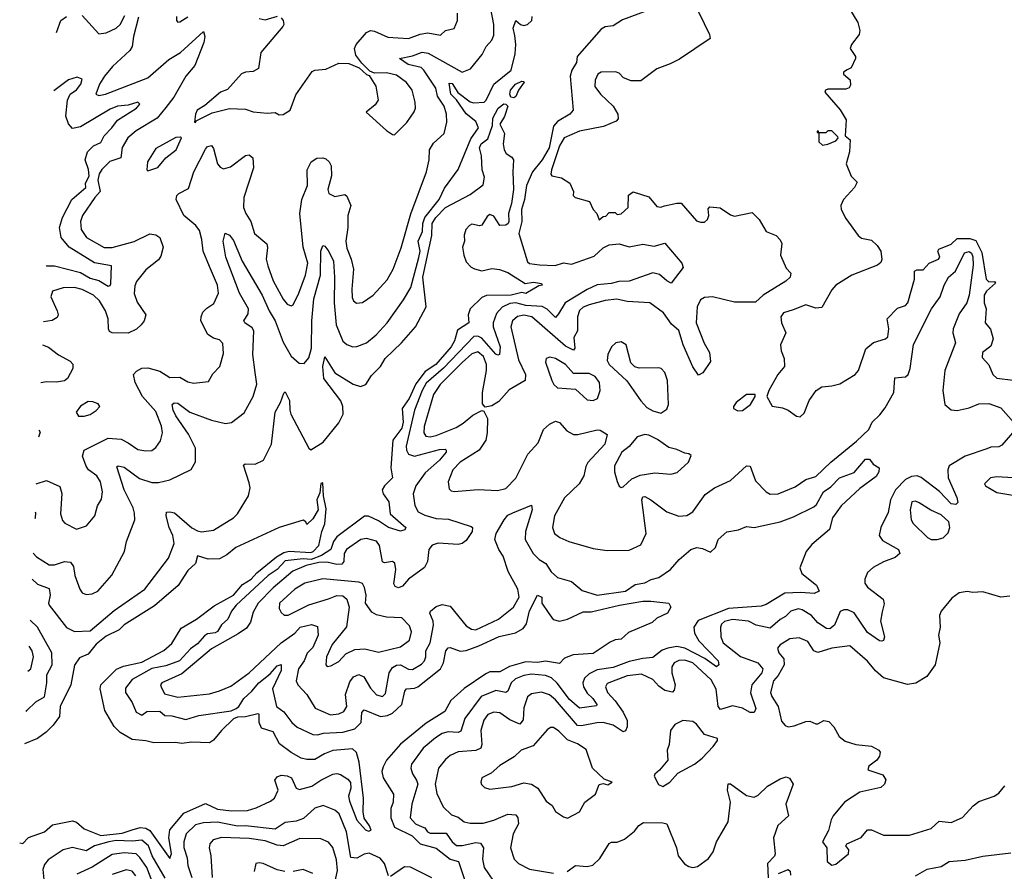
# Model space of a CAD drawing. Extents: x 1690054 to 1842981, y 782881 to 914114.
# Tile 14 of 256: x 1690970 to 1695922, y 813636 to 817920. Entities that reach past the tile are written whole.
import ezdxf

# ---------------------------------------------------------------- set-up
doc = ezdxf.new("R2010")
doc.units = 0

msp = doc.modelspace()

# ---------------------------------------------------------------- linework, layer by layer
at = {"layer": '0CON10XD'}
for points in [[(1694357.5, 818015), (1694440, 817845), (1694443.3, 817825), (1694288.3, 817721.7), (1694242.5, 817697.5), (1694175, 817672.9), (1694095, 817612.5), (1694045, 817612), (1694006.9, 817626.9), (1693985, 817651.2), (1693967.5, 817657.5), (1693894.3, 817655.7), (1693878.5, 817645), (1693864.1, 817615), (1693863.1, 817583.1), (1693891.2, 817545), (1693955.6, 817485.6), (1693977.8, 817445), (1693979.6, 817420.4), (1693970.1, 817409.9), (1693907.3, 817382.7), (1693785, 817359), (1693709.1, 817325), (1693685, 817285.5), (1693644.1, 817165), (1693642.3, 817142.3), (1693646.2, 817135), (1693695, 817123.9), (1693737.6, 817097.6), (1693755.7, 817055), (1693754.2, 817035), (1693763.8, 817025), (1693836.1, 817006.1), (1693853.8, 816965), (1693873.3, 816945), (1693885, 816913.3), (1693905, 816930), (1693918.3, 816931.7), (1693935, 816950), (1693965, 816950), (1693975, 816940), (1693995, 816942.5), (1694030, 816975), (1694033, 817037), (1694055, 817053.3), (1694135, 817028), (1694175, 816980.9), (1694195, 816976.9), (1694212.7, 816982.7)], [(1695115, 818022.9), (1695185.5, 817905), (1695195.6, 817865), (1695191.9, 817845), (1695154, 817795), (1695146.7, 817775), (1695173.8, 817735), (1695174, 817725), (1695151.7, 817678.3), (1695132.2, 817667.8)], [(1691053.4, 815585.9), (1691105, 815602), (1691171.2, 815571.2), (1691182.6, 815537.4), (1691174.5, 815435), (1691185, 815401.2), (1691197.3, 815387.3), (1691255, 815357.5), (1691306.6, 815373.4), (1691348, 815425), (1691361.2, 815475), (1691381.7, 815508.3), (1691387.1, 815545), (1691376.2, 815595), (1691357.8, 815625), (1691315.6, 815655.6), (1691303.7, 815673.7), (1691286.7, 815725), (1691295, 815754.5), (1691415, 815814.7), (1691480, 815810), (1691515, 815791.8), (1691565, 815758.2), (1691605, 815750.5), (1691635, 815753.5), (1691655, 815767.5), (1691678.1, 815801.9), (1691688.9, 815841.1), (1691683.8, 815875), (1691655, 815949.5), (1691587.6, 816025), (1691550.3, 816095), (1691543.2, 816135), (1691557.4, 816152.6), (1691585, 816167.5), (1691615, 816168.4), (1691675, 816152), (1691725, 816120.7), (1691775, 816122.6), (1691815, 816097.8), (1691845, 816092.2), (1691919.6, 816100.4), (1691940.9, 816139.1), (1691976.7, 816175), (1691995, 816240), (1691991.7, 816291.7), (1691975, 816310), (1691945, 816318.2), (1691916.5, 816336.5), (1691881.8, 816405), (1691882.1, 816425), (1691891.7, 816448.3), (1691910.6, 816469.4), (1691947, 816493), (1691969.6, 816545), (1691964.6, 816585), (1691925, 816679.2), (1691892.9, 816755), (1691886.7, 816815), (1691875, 816859.2), (1691855.3, 816885.3), (1691795, 816934.2), (1691757.1, 817015), (1691760.8, 817035), (1691770, 817045), (1691819.7, 817070.3), (1691845.3, 817155), (1691905, 817268.8), (1691915, 817281.2), (1691935, 817286.7), (1691945, 817272.5), (1691965.4, 817195), (1691978.1, 817178.1), (1691995, 817170), (1692030.5, 817179.5), (1692105, 817237.3), (1692125, 817240), (1692143.3, 817225), (1692146.3, 817175), (1692096.6, 817025), (1692095.9, 816975.9), (1692106.8, 816945), (1692132.2, 816905), (1692150.4, 816845), (1692212.7, 816792.7), (1692216.7, 816773.3), (1692209.2, 816715), (1692218.7, 816681.3), (1692245, 816606.9), (1692295, 816514.2), (1692315, 816489.2), (1692335, 816480), (1692345, 816486.2), (1692374.6, 816545), (1692408.3, 816635), (1692419.6, 816695), (1692396.3, 816775), (1692379.6, 816945), (1692389.5, 817015), (1692416.9, 817085), (1692415.6, 817165), (1692435.7, 817205), (1692465, 817223.4), (1692495, 817225.5), (1692509.9, 817219.9), (1692526.6, 817205), (1692536, 817185), (1692538.4, 817135), (1692520.2, 817065), (1692525.6, 817045.6), (1692555, 817031.1), (1692605, 817041.3), (1692615, 817032.7), (1692635.2, 816985), (1692620.6, 816935), (1692620.9, 816875), (1692610, 816805), (1692615, 816770), (1692636.7, 816715), (1692648.4, 816665), (1692640.3, 816565), (1692642.6, 816522.6), (1692649.2, 816505), (1692663.6, 816493.6), (1692695, 816497.8), (1692748.1, 816535), (1692818.3, 816611.7), (1692847.8, 816665), (1692888.3, 816771.7), (1692937.1, 816942.9), (1693016.5, 817155), (1693028.8, 817215), (1693031.1, 817265), (1693051.9, 817298.1), (1693105, 817347.1), (1693118.4, 817405), (1693116.4, 817445), (1693105, 817484.3), (1693071.6, 817535), (1693062.7, 817575), (1693003.3, 817665), (1692988.6, 817678.6), (1692924.6, 817695), (1692880, 817725), (1692945, 817737.5), (1692995, 817755.7), (1693025, 817751), (1693195, 817655.5), (1693237.4, 817672.6), (1693295.4, 817745), (1693316.7, 817785), (1693345, 817816), (1693355, 817842.5), (1693355.6, 817895.6), (1693339.6, 817975)], [(1694123.6, 817965), (1694001.6, 817918.4), (1693955, 817889), (1693915, 817883.4), (1693895, 817872.6), (1693773.5, 817735), (1693770, 817705), (1693746.9, 817665), (1693739.6, 817635), (1693754, 817465), (1693737.1, 817445), (1693675, 817408.2), (1693655.7, 817384.3), (1693633.6, 817275), (1693598.5, 817215), (1693549.1, 817155), (1693519.9, 817085), (1693508.8, 817015), (1693493.2, 816965), (1693496.5, 816905), (1693480.6, 816845), (1693525, 816702.6), (1693535, 816693.3), (1693585, 816686), (1693663.9, 816683.9), (1693705, 816697.2), (1693745, 816689.8), (1693859.4, 816730.6), (1693905, 816772), (1693935, 816787.4), (1693985, 816791.6), (1694035, 816777.5), (1694105, 816790.2), (1694160.8, 816780.8), (1694215, 816795.6), (1694300.8, 816695), (1694306.5, 816673.5), (1694247.5, 816595), (1694225, 816605.7), (1694188.1, 816638.1), (1694155, 816646.7), (1694035, 816604.7), (1693983.5, 816603.5), (1693945, 816592.2), (1693875, 816585.6), (1693825, 816562.8), (1693714.3, 816495), (1693680.5, 816440.5), (1693665, 816422.5), (1693623.6, 816463.6), (1693597.9, 816477.9), (1693515, 816483), (1693465, 816495.9), (1693435, 816491.6), (1693396.4, 816473.6), (1693367.8, 816442.2), (1693351.4, 816395), (1693352.2, 816375), (1693386.5, 816275), (1693383.7, 816236.3), (1693375, 816231.8), (1693365, 816238.2), (1693295, 816317.7), (1693275, 816327.7), (1693255, 816326.3), (1693102.5, 816167.5), (1693015, 816090.9), (1692993.8, 816055), (1692955.2, 815955), (1692914.4, 815775), (1692914.8, 815754.8), (1692925, 815733.8), (1692955, 815725.2), (1693081.7, 815758.3), (1693109.4, 815759.4), (1693115.7, 815755), (1693114.4, 815745), (1693081.6, 815705), (1693008.9, 815641.1), (1692963.3, 815575), (1692949.2, 815535), (1692956.9, 815476.9), (1692975, 815443.8), (1693007.3, 815427.3), (1693065, 815410.8), (1693127.3, 815407.3), (1693240.7, 815370.7), (1693247.5, 815365), (1693245.6, 815345), (1693215, 815300), (1693195, 815285.8), (1693175, 815280.6), (1693075, 815286.5), (1693045, 815276.9), (1693027.9, 815255), (1693020.7, 815195), (1693005.4, 815165), (1692926.1, 815105), (1692895, 815070), (1692875, 815062.5), (1692858.5, 815068.5), (1692852.2, 815082.2), (1692862.5, 815155), (1692856.4, 815186.4), (1692845, 815193.9), (1692805, 815187.4), (1692795, 815193.6), (1692780, 815275), (1692765, 815297.6), (1692715, 815311.1), (1692685.1, 815304.9), (1692613.9, 815255), (1692602.2, 815235), (1692600.2, 815195), (1692589.5, 815180.5), (1692565, 815179.2), (1692515, 815191.3), (1692475, 815189.5), (1692411.6, 815175), (1692343.8, 815146.2), (1692245, 815062.2), (1692170.2, 814985), (1692145, 814939.2), (1692130.3, 814889.7), (1692110.1, 814859.9), (1692069.2, 814830.8), (1691933.9, 814756.1), (1691785, 814629.7), (1691684.4, 814585), (1691678.5, 814575), (1691680.8, 814565), (1691698.9, 814528.9), (1691765, 814511.8), (1691925, 814528.4), (1691975, 814544.7), (1692032.4, 814567.6), (1692123.8, 814635), (1692284.7, 814785.3), (1692353.3, 814835), (1692380, 814865), (1692438, 814878), (1692468.1, 814868.1), (1692471.6, 814825), (1692445, 814762.7), (1692416.5, 814733.5), (1692401.2, 814695), (1692372.7, 814655), (1692361.1, 814595), (1692368.5, 814575), (1692413.5, 814525), (1692456.8, 814456.8), (1692533.5, 814423.5), (1692575, 814429), (1692600.5, 814439.5), (1692614.8, 814465), (1692609, 814525), (1692630.2, 814589.8), (1692648.8, 814615), (1692675, 814626.8), (1692700.9, 814615), (1692735, 814558.1), (1692765, 814523.3), (1692795, 814515.7), (1692810.5, 814530.5), (1692828.8, 814635), (1692845, 814661.8), (1692865, 814672.6), (1692885, 814674.2), (1692925, 814652.6), (1692945, 814651.9), (1692991.4, 814678.6), (1693006.2, 814695), (1693013, 814715), (1693012.5, 814745), (1693035.2, 814784.8), (1693052, 814875), (1693050, 814895), (1693033.3, 814935), (1693036.9, 814945), (1693065, 814968), (1693095, 814978.9), (1693135, 814969.6), (1693215, 814870.5), (1693242.5, 814855), (1693265, 814851.5), (1693377.5, 814905), (1693453.3, 814965), (1693481.6, 815015), (1693475.2, 815055), (1693427.6, 815145), (1693402.3, 815222.3), (1693380.4, 815255), (1693359.1, 815305), (1693366.2, 815335), (1693406.7, 815405), (1693425, 815428), (1693449.9, 815440.1), (1693545, 815477.5), (1693548, 815455), (1693513.3, 815345), (1693512, 815305), (1693553.3, 815235), (1693582.7, 815205), (1693616.2, 815185), (1693642.8, 815142.8), (1693675, 815114.1), (1693745, 815094.6), (1693799.4, 815049.4), (1693875, 815024.7), (1694017.1, 815045), (1694065, 815078.2), (1694115, 815086.9), (1694146.3, 815103.7), (1694185, 815114.5), (1694244.2, 815155), (1694287.5, 815205), (1694345, 815255.6), (1694375.8, 815265.8), (1694405, 815260), (1694445, 815241.2), (1694470, 815265), (1694483.3, 815305), (1694526.6, 815343.4), (1694585, 815353.6), (1694625, 815371.4), (1694665, 815365.7), (1694795.3, 815394.7), (1694861.4, 815418.6), (1694965, 815468.9), (1694978.5, 815481.5), (1695013.5, 815545), (1695050, 815570), (1695093.3, 815615), (1695167, 815643), (1695225, 815708.9), (1695245, 815710), (1695263.6, 815683.6), (1695292.5, 815665), (1695291.7, 815645), (1695278.4, 815621.6), (1695195, 815561.2), (1695101.2, 815475), (1695058.7, 815415), (1695044, 815355), (1694955, 815280), (1694925.6, 815245), (1694893.6, 815163.6), (1694903.3, 815135), (1694977.5, 815075), (1694992, 815045), (1694966.8, 815033.2), (1694898.4, 815038.4)], [(1691037.8, 815237.3), (1691055, 815217.8), (1691117.6, 815177.6), (1691145, 815177.2), (1691195, 815194.1), (1691225, 815190.5), (1691239.9, 815169.9), (1691246.9, 815125), (1691272.5, 815055), (1691285, 815037.1), (1691305, 815028.5), (1691335, 815032.5), (1691363.8, 815046.2), (1691434, 815126), (1691497.9, 815245), (1691506.5, 815295), (1691549.4, 815405), (1691548, 815438), (1691540.8, 815465), (1691494.8, 815555), (1691459.2, 815670.8), (1691465, 815675.5), (1691495, 815669.7), (1691572.9, 815612.9), (1691635, 815591.8), (1691667.4, 815592.6), (1691724.6, 815605.4), (1691831.9, 815658.1), (1691854.4, 815695.6), (1691853.8, 815765), (1691818.4, 815835), (1691755, 815927.5), (1691742.1, 815955), (1691737.5, 815985), (1691747, 815993), (1691765, 815990.9), (1691825, 815946.1), (1691935, 815906.1), (1692005, 815888.5), (1692035, 815894.4), (1692098.3, 815941.7), (1692145, 816023.8), (1692163.3, 816086.7), (1692154.7, 816145.3), (1692142, 816235), (1692147.4, 816355), (1692139.9, 816369.9), (1692102.2, 816395), (1692097.5, 816405), (1692119.5, 816440.5), (1692120.7, 816465), (1692075.6, 816545), (1692006.4, 816725), (1691993.3, 816805), (1692003.8, 816846.2), (1692025, 816835.8), (1692045, 816809.4), (1692088.8, 816705), (1692190, 816535), (1692224.2, 816455), (1692255.7, 816405.7), (1692295, 816297.8), (1692335, 816226.9), (1692375, 816192.2), (1692400.2, 816189.8), (1692425, 816219.2), (1692437.9, 816267.9), (1692438.8, 816405), (1692450, 816515), (1692482.4, 816635), (1692484.6, 816755), (1692495, 816783.8), (1692505, 816781.2), (1692525, 816753.1), (1692548.4, 816705), (1692554, 816624), (1692551, 816495), (1692561.6, 816385), (1692595, 816303.1), (1692615, 816286.7), (1692645, 816274.4), (1692666, 816276), (1692715, 816294.4), (1692762.9, 816335), (1692818.5, 816395), (1692900.1, 816509.9), (1692936.8, 816573.2), (1692977, 816723), (1692984.9, 816755), (1692974.1, 816805), (1692996.2, 816855), (1692998.5, 816895), (1693007.5, 816925), (1693080, 817015), (1693106.9, 817073.1), (1693175, 817165.8), (1693239.2, 817320.8), (1693277.5, 817375), (1693265, 817407.3), (1693215, 817446.1), (1693166.6, 817516.6), (1693139.2, 817545), (1693130.2, 817599.8), (1693145, 817598), (1693173.4, 817553.4), (1693235, 817506.8), (1693255, 817502.3), (1693305.4, 817505), (1693316.1, 817515), (1693354.7, 817595.3), (1693441.2, 817665), (1693462.1, 817747.9), (1693465.9, 817795), (1693459.8, 817839.8), (1693452.8, 817877.2), (1693465, 817915.8), (1693488.9, 817895), (1693505, 817890), (1693525, 817895.3), (1693545.9, 817915), (1693547.5, 817935)], [(1691567.6, 817932.4), (1691542.9, 817835), (1691536.5, 817785), (1691524.7, 817765), (1691437.3, 817685), (1691396.1, 817635), (1691371.8, 817595), (1691352.5, 817545), (1691367.6, 817537.6), (1691402, 817545), (1691615, 817627.5), (1691720.6, 817719.4), (1691778.5, 817755), (1691895, 817860), (1691900.5, 817835), (1691895.4, 817805.4), (1691850.4, 817689.6), (1691805.2, 817635), (1691745, 817529.2), (1691705, 817478), (1691662.2, 817425), (1691555, 817360.8), (1691513.8, 817326.2), (1691485, 817277.5), (1691479.1, 817225), (1691423.2, 817206.8), (1691383.4, 817166.6), (1691370.2, 817145), (1691363.2, 817113.2), (1691373.9, 817055), (1691347.1, 817025), (1691286.4, 816935), (1691275.3, 816905), (1691278.7, 816865), (1691306, 816825), (1691395, 816773.8), (1691435, 816773.1), (1691545, 816804.8), (1691625, 816842.8), (1691655, 816838.4), (1691674.7, 816824.7), (1691691.9, 816775), (1691680.3, 816729.7), (1691667.4, 816712.6), (1691605, 816662), (1691557.8, 816602.2), (1691548.3, 816581.7), (1691545, 816542.5), (1691561.2, 816498.8), (1691604.4, 816435), (1691595.5, 816405), (1691580.5, 816385), (1691556.7, 816363.3), (1691515, 816343.2), (1691435, 816344.7), (1691422, 816352), (1691416.3, 816365), (1691415.6, 816415), (1691402.2, 816455), (1691371.1, 816505), (1691340.4, 816535), (1691285, 816563.1), (1691245, 816572.1), (1691188.7, 816571.3), (1691135.4, 816554.6), (1691126.4, 816525), (1691158.8, 816455), (1691163.1, 816435), (1691158.1, 816421.9), (1691133.6, 816406.4), (1691089.9, 816399.8)], [(1691155.1, 817855), (1691177.1, 817915), (1691206.2, 817935)], [(1691285, 817941.1), (1691368.8, 817848.8), (1691404.2, 817854.2), (1691455, 817876.7), (1691474.8, 817895.2), (1691498.9, 817941.1)], [(1691758.6, 817935), (1691758.8, 817915), (1691765, 817906.7), (1691775, 817908.8), (1691815, 817933.5)], [(1692285, 817929.4), (1692295, 817916), (1692298.5, 817895), (1692293.5, 817885), (1692183.5, 817755), (1692171.8, 817675), (1692145, 817658.4), (1692105, 817655.8), (1692085, 817647.5), (1692015, 817567.8), (1691980, 817555), (1691901.1, 817488.9), (1691862, 817465), (1691854, 817444), (1691850, 817405), (1691855, 817402.5), (1691858.3, 817411.7), (1691938, 817452), (1692025, 817473.8), (1692105, 817469.6), (1692145, 817456.2), (1692215, 817449.4), (1692255, 817452.5), (1692275, 817442), (1692295, 817443.3), (1692330, 817465), (1692359, 817541), (1692441.3, 817658.7), (1692455, 817665.3), (1692509.6, 817670.4), (1692575, 817701.4), (1692625, 817700), (1692678.3, 817678.3), (1692715, 817643.3), (1692728.3, 817638.3), (1692761.2, 817585), (1692773.8, 817515), (1692758.3, 817491.7), (1692712.5, 817455), (1692815, 817362.7), (1692845, 817342), (1692855, 817341.2), (1692917.8, 817402.2), (1692954.5, 817455.5), (1692961.1, 817475), (1692958.5, 817505), (1692944.5, 817565), (1692915, 817604.4), (1692865, 817640.4), (1692815, 817652.9), (1692755, 817650), (1692730.7, 817660.7), (1692690.5, 817700.5), (1692661.2, 817741.2), (1692654, 817774), (1692661.8, 817795), (1692715, 817854.6), (1692735, 817864.7), (1692755, 817862.3), (1692821, 817831), (1692925, 817825.9), (1692983.7, 817846.3), (1693023, 817853), (1693087.4, 817842.6), (1693111.2, 817865), (1693155.5, 817875), (1693172.1, 817915), (1693172.2, 817952.2)], [(1692175, 817925.5), (1692205, 817919.1), (1692267.2, 817937.2)], [(1695132.2, 817667.8), (1695114.4, 817655), (1695112.9, 817645), (1695147.5, 817617.5), (1695148.8, 817591.2), (1695142.7, 817577.3), (1695125, 817570), (1695035, 817570), (1695022.5, 817565), (1695020, 817555), (1695096.4, 817466.4), (1695126.4, 817416.4), (1695122.5, 817335), (1695147.5, 817315), (1695143.3, 817255), (1695127.5, 817195), (1695153, 817133), (1695183, 817103), (1695168.8, 817075), (1695114.3, 817015), (1695100.6, 816985), (1695102.2, 816965), (1695125, 816919.2), (1695187.1, 816835), (1695205, 816820.6), (1695255, 816811.2), (1695283.4, 816783.4), (1695301.4, 816755), (1695306.4, 816713.6), (1695300.9, 816699.1), (1695284.2, 816685), (1695155, 816634.6), (1695075.6, 816585), (1695055, 816561.4), (1695005, 816471.8), (1694975, 816469.5), (1694925, 816486.4), (1694860.6, 816460.6), (1694812.5, 816445), (1694798.9, 816425), (1694802.5, 816395), (1694823.3, 816345), (1694796.7, 816285), (1694800, 816255), (1694815.7, 816215), (1694817.1, 816175), (1694783.8, 816135), (1694737.5, 816055), (1694727.5, 816025), (1694755, 815976.7), (1694807.3, 815967.3), (1694835.7, 815955.7), (1694877.5, 815925), (1694895, 815922), (1694915, 815941.2), (1694940.6, 816005), (1694976.7, 816055), (1695005, 816073.8), (1695055, 816077.5), (1695095, 816088.1), (1695172.5, 816135), (1695188.9, 816155), (1695226.7, 816265), (1695264.7, 816295.3), (1695325, 816314.6), (1695336.1, 816323.9), (1695342.3, 816365), (1695332.9, 816415), (1695385, 816468.8), (1695425, 816482.1), (1695437.7, 816495), (1695470, 816615), (1695471.2, 816655), (1695481.7, 816661.7), (1695515, 816662), (1695544.2, 816695), (1695591.2, 816715), (1695598, 816725), (1695588.8, 816755), (1695593.3, 816765), (1695655, 816790.4), (1695685, 816819.6), (1695749.6, 816819.6), (1695778.6, 816808.6), (1695808.9, 816748.9), (1695831.1, 816615), (1695845, 816602), (1695873, 816603), (1695878.8, 816595), (1695832.5, 816555), (1695821.1, 816535), (1695821.8, 816495), (1695831.3, 816465), (1695825.6, 816395), (1695852.9, 816362.9), (1695866.2, 816315), (1695855, 816278.5), (1695812.5, 816245), (1695810.5, 816220.5), (1695845, 816184.2), (1695864.7, 816135), (1695885, 816117.5), (1695966.7, 816106.7)], [(1691102.5, 816680.6), (1691105, 816681.9), (1691145, 816682.3), (1691275, 816647.8), (1691325, 816620.5), (1691367.3, 816607.3), (1691415, 816579.6), (1691425, 816582.9), (1691428.6, 816591.4), (1691431.5, 816681.5), (1691346.9, 816696.9), (1691219.1, 816775), (1691178, 816825), (1691169.4, 816875), (1691185.5, 816924.5), (1691231.4, 817015), (1691302.4, 817075), (1691301.6, 817095), (1691319.1, 817135), (1691315.7, 817165.7), (1691299.3, 817215), (1691310.7, 817255), (1691341.5, 817285), (1691377.5, 817302.5), (1691394.3, 817335), (1691434.2, 817375), (1691461.8, 817415), (1691557.8, 817475), (1691574.4, 817495), (1691564.5, 817504.5), (1691515, 817490.5), (1691461.1, 817485), (1691425, 817470), (1691275, 817381.2), (1691235, 817372.5), (1691215.3, 817395.3), (1691201.8, 817435), (1691210, 817515), (1691224.6, 817545), (1691255, 817566.6), (1691277.3, 817595), (1691285, 817621.2), (1691259.7, 817630.3), (1691215, 817617.1), (1691141.9, 817561.4)], [(1693455, 817527.3), (1693440.8, 817530.8), (1693435.5, 817545), (1693439.5, 817565), (1693463.1, 817595), (1693495, 817610.8), (1693505, 817609.2), (1693508.1, 817605), (1693479.2, 817565), (1693465, 817533.6), (1693455, 817527.3)], [(1691031.9, 815105.8), (1691060.2, 815080.2), (1691118.2, 815058.2), (1691123.7, 815025), (1691114.8, 814985.2), (1691118.5, 814975), (1691205, 814861.9), (1691245, 814842.8), (1691325, 814845.7), (1691445, 814947.7), (1691598.6, 815055), (1691718, 815212), (1691746.5, 815285), (1691739.8, 815325), (1691721.4, 815365), (1691706, 815424), (1691708, 815442), (1691724.7, 815445.3), (1691748.8, 815438.8), (1691835, 815364.5), (1691865, 815348.1), (1691885, 815344.4), (1691945, 815351.9), (1692045, 815414.3), (1692065.7, 815435), (1692121.1, 815525), (1692128.5, 815565), (1692125, 815590), (1692095, 815680), (1692104.3, 815685.7), (1692155, 815684.5), (1692195.8, 815705), (1692235.8, 815785), (1692254.7, 815945), (1692282.5, 815995), (1692298.3, 816041.7), (1692305, 816047.5), (1692326.9, 816005), (1692328.2, 815955), (1692334.5, 815935), (1692424.6, 815764.6), (1692435, 815756), (1692496.7, 815795), (1692575, 815892.3), (1692597.7, 815935), (1692595.4, 815975), (1692585, 816002.1), (1692499.9, 816115), (1692493.9, 816176.1), (1692505, 816223.3), (1692555, 816143.6), (1692647.3, 816087.3), (1692685, 816074.1), (1692710.8, 816085), (1692739.9, 816130.1), (1692784.1, 816175.9), (1692808.2, 816215), (1692890.8, 816295), (1692961.5, 816375), (1693015, 816476.2), (1692998.4, 816625), (1693043.8, 816835), (1693044.6, 816895), (1693063.7, 816925), (1693111.6, 816975), (1693235, 817040), (1693301.4, 817088.6), (1693308.3, 817128.3), (1693296.8, 817165), (1693293, 817235), (1693282.8, 817275), (1693290.5, 817295), (1693325, 817321.2), (1693347.4, 817387.4), (1693349.5, 817425), (1693376, 817474), (1693405, 817495.7), (1693415.5, 817495.5), (1693425.5, 817485), (1693407.8, 817432.2), (1693385.8, 817395), (1693407.8, 817347.8), (1693402.5, 817295), (1693407.5, 817265), (1693417, 817247), (1693445, 817228.8), (1693454, 817215), (1693450, 817155), (1693454.5, 817065), (1693444.5, 816995), (1693428.2, 816945), (1693429.5, 816905), (1693426.7, 816895), (1693415, 816886.9), (1693385, 816884.4), (1693355, 816931.9), (1693335, 816940), (1693320.5, 816929.5), (1693295, 816886.1), (1693283, 816883), (1693245, 816891.2), (1693233.1, 816885), (1693214.4, 816865), (1693205.8, 816835.8), (1693207.1, 816805), (1693198, 816775), (1693203.3, 816735), (1693215, 816702.5), (1693241.2, 816675), (1693257.2, 816667.2), (1693295, 816657.1), (1693345, 816667.7), (1693383.6, 816663.6), (1693425, 816648.9), (1693513, 816593), (1693555, 816600), (1693595, 816592.5), (1693598.8, 816585), (1693580.8, 816580.8), (1693515, 816542.9), (1693495, 816547.8), (1693441.2, 816535), (1693318, 816532), (1693295, 816522.3), (1693235, 816466.2), (1693226.5, 816435), (1693228.8, 816395), (1693171.4, 816358.6), (1693157.8, 816305), (1693140.4, 816275), (1693063.6, 816185), (1693009.3, 816150.7), (1692962.2, 816087.9), (1692929.6, 816015), (1692893.9, 815965), (1692899, 815895), (1692892.9, 815865), (1692847, 815805), (1692837.2, 815665), (1692845.7, 815615), (1692805, 815575.7), (1692792.7, 815555), (1692798.5, 815535), (1692826.9, 815495), (1692833, 815435), (1692886.7, 815386.7), (1692912.2, 815365), (1692906.7, 815353.3), (1692885, 815347.5), (1692825, 815365.3), (1692775, 815399.4), (1692725, 815422), (1692705, 815422.3), (1692565, 815318.8), (1692547.8, 815295), (1692534.5, 815255.5), (1692488.3, 815225), (1692435.6, 815204.4), (1692395, 815208.1), (1692305, 815197.4), (1692265.3, 815154.7), (1692220.3, 815125), (1692058.5, 814975), (1692035.9, 814945), (1692017.5, 814905), (1691985, 814876.5), (1691965, 814843.1), (1691954, 814836), (1691915, 814830.8), (1691898.9, 814821.1), (1691865, 814780.7), (1691828.4, 814755), (1691774.6, 814695.4), (1691705, 814669.3), (1691635, 814655.9), (1691535, 814601.4), (1691501.8, 814558.2), (1691502.7, 814535), (1691536.3, 814485), (1691555, 814436.2), (1691585, 814422.1), (1691610.2, 814439.8), (1691675, 814441.4), (1691700.7, 814420.7), (1691735, 814419.1), (1691805, 814399.7), (1691870.6, 814419.4), (1692033.2, 814443.2), (1692059.5, 814455), (1692072.9, 814465), (1692096.9, 814505), (1692137.6, 814542.4), (1692172, 814585), (1692230.1, 814629.9), (1692265, 814669.3), (1692285, 814677.1), (1692285, 814646.9), (1692241.9, 814555), (1692262.5, 814465), (1692299.1, 814439.1), (1692338.8, 814385), (1692365, 814361.5), (1692445, 814323.8), (1692467.3, 814322.7), (1692498.1, 814331.9), (1692595, 814336.3), (1692655, 814352.9), (1692687.4, 814385), (1692691.3, 814435), (1692701.9, 814448.1), (1692785, 814415.2), (1692819.5, 814420.5), (1692845, 814432.1), (1692892.3, 814475), (1692907.3, 814542.7), (1692915, 814553.8), (1692955, 814557.1), (1692972.4, 814565), (1693087.1, 814655), (1693102.1, 814685), (1693113.4, 814745), (1693125, 814760.5), (1693135, 814762.1), (1693185, 814743.5), (1693215, 814747.8), (1693279.9, 814770.1), (1693382.5, 814817.5), (1693464.1, 814835.9), (1693501.7, 814858.3), (1693518.5, 814881.5), (1693535, 814946.7), (1693574.3, 815025.7), (1693595.6, 815015), (1693595.7, 814985), (1693627.8, 814937.8), (1693653.4, 814903.4), (1693685, 814894.1), (1693725.9, 814904.2), (1693805, 814940.8), (1693845, 814941.3), (1693987.5, 814975), (1694105, 814994.4), (1694144.4, 814994.4), (1694235, 814985.6), (1694245.8, 814964.2), (1694228, 814935), (1694175, 814910), (1694151.3, 814888.7), (1694032.7, 814837.3), (1693996.1, 814803.9), (1693965, 814800.5), (1693940.5, 814789.5), (1693855, 814731.5), (1693754.1, 814725.9), (1693710.9, 814709.1), (1693685, 814681.1), (1693615, 814694.1), (1693575, 814686.6), (1693515, 814690.3), (1693433.1, 814666.9), (1693385, 814639.1), (1693359.8, 814639.7), (1693335, 814639.1), (1693315, 814630.2), (1693205, 814555.2), (1693138.9, 814495), (1693109, 814441), (1693015, 814382.3), (1692885, 814275.9), (1692815.6, 814195), (1692797.4, 814162.6), (1692792, 814138), (1692797.4, 814107.4), (1692850, 814025), (1692847.9, 813985), (1692836.9, 813953.1), (1692836.5, 813905), (1692855, 813859.1), (1692944.9, 813814.9), (1692985, 813774.6), (1693065, 813752.9), (1693135, 813698), (1693177.8, 813685), (1693215, 813569.5)], [(1691615, 817160), (1691625, 817162.5), (1691665, 817176.2), (1691705.8, 817225), (1691757.1, 817265), (1691783.3, 817325), (1691779.2, 817329.2), (1691755, 817326.9), (1691655, 817272.5), (1691612.5, 817205), (1691610, 817165), (1691615, 817160)], [(1695008.3, 817288.3), (1695035, 817293.3), (1695075, 817310), (1695087, 817323), (1695085, 817330), (1695055, 817360), (1695035, 817360), (1695025, 817350), (1694990, 817350), (1694988.3, 817358.3), (1694981.7, 817358.3), (1694981.7, 817351.7), (1694990, 817350), (1694990, 817305), (1695008.3, 817288.3)], [(1694212.7, 816982.7), (1694275, 816997.3), (1694296.4, 816996.4), (1694375, 816908.8), (1694395, 816900.6), (1694415, 816901.4), (1694430, 816915), (1694435.6, 816935), (1694432.3, 816967.7), (1694441.7, 816978.3), (1694494.1, 816974.1), (1694545, 816938.8), (1694565, 816932), (1694655, 816950), (1694690, 816915), (1694724.3, 816854.3), (1694774.2, 816834.2), (1694795, 816812.5), (1694803.6, 816793.6), (1694797.5, 816735), (1694825, 816670), (1694849.2, 816645), (1694845.8, 816625), (1694824, 816605), (1694710, 816535), (1694670.9, 816499.1), (1694565, 816499.7), (1694455, 816525.4), (1694415, 816521.8), (1694395, 816510), (1694377.5, 816475), (1694372.5, 816395), (1694412, 816292), (1694438.9, 816245), (1694445, 816200), (1694406.8, 816143.2), (1694385, 816132.5), (1694355, 816174.2), (1694307.9, 816285), (1694285.7, 816355.7), (1694248.3, 816388.3), (1694207.5, 816445), (1694138.8, 816495), (1694025, 816502.6), (1693973.6, 816513.7), (1693915, 816507.2), (1693834, 816485), (1693805, 816473.9), (1693785, 816457.5), (1693775.9, 816425), (1693775.3, 816354.7), (1693758, 816322), (1693762.7, 816267.3), (1693755, 816258.2), (1693715, 816277.9), (1693545.4, 816425), (1693505, 816433), (1693473.7, 816426.3), (1693448.4, 816405), (1693440.2, 816375), (1693479.5, 816209.5), (1693514.7, 816135), (1693513.2, 816105), (1693431.8, 816058.2), (1693380.8, 815999.2), (1693345, 815976.9), (1693310.6, 815970.6), (1693297.9, 815987.9), (1693297.4, 816045), (1693318.3, 816155), (1693318.5, 816185), (1693303.1, 816225), (1693275, 816248.7), (1693245, 816239.2), (1693195.2, 816195), (1693085, 816084.8), (1693051.6, 816035), (1693004.3, 815874.3), (1693002.4, 815842.4), (1693013.1, 815825), (1693035, 815821.6), (1693065, 815828.3), (1693165, 815869.1), (1693200.4, 815889.6), (1693249, 815931), (1693295, 815954.2), (1693305, 815950), (1693323.6, 815913.6), (1693322, 815842), (1693315, 815804.4), (1693280.4, 815755), (1693185.5, 815695), (1693147.9, 815655), (1693124.6, 815595), (1693130.7, 815560.7), (1693140.5, 815550.5), (1693155, 815546.9), (1693276, 815556), (1693372.6, 815552.6), (1693415, 815561.5), (1693465, 815613.8), (1693526.1, 815735), (1693578.6, 815791.4), (1693605, 815858.5), (1693635, 815886.2), (1693665, 815900), (1693685, 815893.3), (1693722.3, 815852.3), (1693755, 815833.2), (1693776.6, 815833.4), (1693875, 815857.5), (1693890, 815855), (1693924.2, 815834.2), (1693913.8, 815785), (1693827.5, 815692.5), (1693817.3, 815672.7), (1693807.9, 815625), (1693783.5, 815585), (1693710, 815515), (1693660.8, 815425), (1693649.1, 815365), (1693660, 815335), (1693687.3, 815315), (1693732.5, 815295), (1693855, 815259.3), (1693925, 815250), (1694035, 815251.6), (1694095, 815278), (1694120.6, 815335), (1694099.7, 815505), (1694105, 815520.5), (1694115, 815521.2), (1694145, 815504.6), (1694224.7, 815444.7), (1694285, 815423.1), (1694325, 815425.5), (1694355.8, 815444.2), (1694417.7, 815532.3), (1694465, 815565.6), (1694545, 815602.2), (1694625, 815675.5), (1694645, 815674.4), (1694671.2, 815601.2), (1694725, 815544.5), (1694745, 815532.9), (1694784.6, 815534.6), (1694869.9, 815570.1), (1694925, 815607.6), (1694975, 815622.5), (1695050, 815695), (1695179.3, 815800.7), (1695240.8, 815859.2), (1695257.5, 815895), (1695297.1, 815932.9), (1695322.4, 815967.6), (1695367.1, 816045), (1695372.3, 816117.7), (1695425, 816122.9), (1695439.6, 816135), (1695448.8, 816165), (1695465, 816286), (1695555.8, 816465), (1695599.1, 816525), (1695620.7, 816585), (1695641.5, 816625), (1695676.9, 816655), (1695722.5, 816747.5), (1695745, 816754.4), (1695757, 816745), (1695765, 816726.4), (1695765.1, 816685), (1695745, 816533.8), (1695734.6, 816495), (1695695, 816440), (1695665.3, 816365), (1695664.1, 816344.1), (1695677.1, 816295), (1695623, 816155), (1695612.7, 816055), (1695622.7, 815985), (1695655, 815957.9), (1695685, 815954.6), (1695745, 815967.9), (1695795, 815987.8), (1695845, 815988.9), (1695905, 815967.8), (1695969, 815895)], [(1691084.7, 816284.2), (1691115, 816272.2), (1691165, 816234.7), (1691223, 816203), (1691236.8, 816186.8), (1691238, 816165), (1691210, 816115), (1691195, 816102.6), (1691155, 816096.7), (1691105, 816098.6), (1691076.1, 816092.8)], [(1694195, 815941.4), (1694225, 815961.1), (1694234, 815985), (1694228.9, 816105), (1694215.7, 816145), (1694196.2, 816165), (1694185, 816168.1), (1694086.7, 816166.7), (1694063.5, 816173.5), (1694044.5, 816194.5), (1694020, 816285), (1693995, 816299.6), (1693968.6, 816295), (1693946.7, 816275), (1693928.1, 816235), (1693924.5, 816205), (1693934.4, 816185), (1694023.8, 816103.8), (1694095, 816002.9), (1694125, 815970), (1694155, 815951.9), (1694195, 815941.4)], [(1693855, 816004.4), (1693876, 816015), (1693889.4, 816055), (1693886.9, 816095), (1693863.8, 816125), (1693835, 816140), (1693755, 816140.8), (1693715.6, 816185), (1693665, 816216.4), (1693637, 816223), (1693618, 816215), (1693615, 816197.5), (1693646.7, 816105), (1693656.7, 816085), (1693675, 816067.5), (1693765, 816060.9), (1693825, 816007.1), (1693855, 816004.4)], [(1694581.7, 815951.7), (1694605, 815954), (1694646, 815985), (1694670, 816025), (1694670, 816035), (1694625, 816033.8), (1694573.8, 815995), (1694560, 815975), (1694560, 815965), (1694581.7, 815951.7)], [(1691295, 815926), (1691325, 815934), (1691355, 815953.3), (1691372.5, 815975), (1691365, 815987.5), (1691338.3, 815998.3), (1691315, 815998.8), (1691275, 815976), (1691253.8, 815945), (1691266.4, 815926.4), (1691295, 815926)], [(1691065.6, 815856.8), (1691072.5, 815845), (1691063.9, 815819.5)], [(1695975.1, 815854.9), (1695910, 815780), (1695895, 815771.5), (1695855, 815769.1), (1695835, 815761.3), (1695725, 815724), (1695644.7, 815675), (1695638.1, 815655), (1695640.4, 815615), (1695683.1, 815516.9), (1695688.8, 815491.2), (1695679.4, 815480.6), (1695655, 815484.7), (1695597.3, 815547.3), (1695505, 815617.2), (1695485, 815626), (1695455, 815622), (1695425, 815607.2), (1695375.7, 815555), (1695350.6, 815505), (1695339.1, 815440.9), (1695300.8, 815365), (1695292.6, 815325), (1695310.4, 815300.4), (1695390, 815255), (1695397.5, 815235), (1695373.8, 815215), (1695315, 815193.5), (1695262.2, 815165), (1695235, 815140), (1695220.5, 815105), (1695220.9, 815085), (1695235, 815065.5), (1695313.5, 815005), (1695317.9, 814982.1), (1695308.2, 814941.8), (1695299.6, 814895), (1695320, 814815), (1695315, 814796.7), (1695305.7, 814794.3), (1695295, 814796), (1695235, 814837.9), (1695166.8, 814936.8), (1695135, 814951.6), (1695115, 814951.6), (1695097.4, 814942.6), (1695069.1, 814875), (1695045, 814855.4), (1695028.5, 814858.5), (1694985, 814886.2), (1694953.5, 814923.5), (1694905, 814952.2), (1694885, 814956), (1694849.1, 814945), (1694822.4, 814917.6), (1694795, 814902.5), (1694745, 814859.2), (1694675, 814873.9), (1694635, 814895.2), (1694555, 814902.9), (1694515, 814893.2), (1694500.2, 814879.8), (1694494.8, 814865), (1694496, 814815), (1694507.6, 814785), (1694595, 814716.9), (1694682.2, 814685), (1694707.5, 814655), (1694703.3, 814635), (1694652.9, 814575), (1694645.2, 814534.8), (1694672, 814455), (1694665, 814434.4), (1694645, 814434.7), (1694605, 814457.5), (1694555, 814468.5), (1694495, 814449.6), (1694482.7, 814465), (1694472.7, 814552.7), (1694448.8, 814598.8), (1694355, 814685.5), (1694315, 814698.6), (1694285, 814696.7), (1694262.4, 814685), (1694250.5, 814665), (1694249.5, 814635), (1694267.7, 814575), (1694262.7, 814547.3), (1694252.7, 814537.3), (1694215, 814545.8), (1694185, 814567.1), (1694155, 814601), (1694098.1, 814628.1), (1694025, 814620.2), (1693925, 814581.5), (1693916.6, 814565), (1693926.2, 814535), (1693964.5, 814494.5), (1694005, 814436.9), (1694026.2, 814395), (1694026.2, 814363.8), (1694016.7, 814343.3), (1694005, 814337.7), (1693955, 814371.7), (1693904.1, 814384.1), (1693872.6, 814382.6), (1693795, 814367.7), (1693775, 814370), (1693665, 814498.8), (1693635, 814524.7), (1693595, 814537.2), (1693545, 814529.7), (1693525, 814513.6), (1693505, 814458.8), (1693502.2, 814397.8), (1693485, 814376.5), (1693435, 814398.6), (1693385, 814433.1), (1693355, 814436.5), (1693325, 814425.3), (1693305, 814396.7), (1693290, 814345), (1693295.2, 814274.8), (1693289.6, 814255), (1693265, 814243.7), (1693175, 814236.9), (1693135, 814219.6), (1693110.9, 814199.2), (1693077.1, 814155), (1693060, 814075), (1693068.6, 814028.6), (1693100.8, 813960.8), (1693141.3, 813921.3), (1693175, 813909.1), (1693205.9, 813885.9), (1693235, 813879.4), (1693300.8, 813879.2), (1693355, 813894.2), (1693425, 813924.1), (1693465, 813920), (1693475.4, 813905), (1693478.2, 813875), (1693451.8, 813825), (1693437.9, 813755), (1693456.9, 813696.9), (1693478.6, 813675), (1693535, 813647.9), (1693655, 813627.5)], [(1693995, 815567.5), (1694005, 815570), (1694048.9, 815611.1), (1694090.7, 815629.3), (1694165, 815640), (1694245, 815634.4), (1694277.2, 815642.8), (1694333.3, 815695), (1694347, 815727), (1694336.4, 815736.4), (1694315, 815738.8), (1694275, 815758.6), (1694235, 815768.6), (1694178.6, 815808.6), (1694135, 815830), (1694115, 815834.1), (1694075, 815822.1), (1694036.1, 815773.9), (1693998.1, 815745), (1693962.2, 815675), (1693962, 815645), (1693975, 815596.2), (1693985, 815574), (1693995, 815567.5)], [(1690970, 813779.9), (1690985, 813775.7), (1691014.2, 813805.8), (1691095, 813835.7), (1691135, 813869.6), (1691235, 813890.8), (1691255, 813883), (1691295, 813850), (1691377.4, 813817.4), (1691485, 813828.6), (1691534.9, 813845.1), (1691576.7, 813856.7), (1691605, 813853.6), (1691625, 813842.2), (1691725, 813701.2), (1691733.8, 813726.2), (1691719.3, 813805), (1691725.1, 813845), (1691795, 813929.2), (1691905, 813977.5), (1691965, 813948.9), (1692035, 813940.8), (1692115, 813941.8), (1692160, 813955), (1692231.3, 813988.7), (1692251.2, 814005), (1692270, 814045), (1692254, 814095), (1692265, 814111.2), (1692285, 814119.4), (1692315, 814116.9), (1692336.8, 814106.8), (1692361.2, 814055), (1692378, 814048), (1692440, 814065), (1692484.8, 814095.2), (1692545, 814124.4), (1692565, 814128.1), (1692583.8, 814123.8), (1692620.2, 814100.2), (1692633.1, 814083.1), (1692636.4, 814055), (1692623.3, 814015), (1692629.6, 813989.6), (1692665, 813894.4), (1692708.6, 813845), (1692725, 813837.8), (1692737.1, 813842.9), (1692729.5, 813865), (1692703.2, 813903.2), (1692697.5, 813935), (1692699.4, 814005), (1692676.9, 814185), (1692663.6, 814233.6), (1692643.2, 814253.2), (1692545.1, 814244.9), (1692502.3, 814227.7), (1692455, 814198.8), (1692415, 814198.1), (1692385, 814205.7), (1692335, 814234), (1692277.4, 814277.4), (1692245, 814338.7), (1692186.6, 814356.6), (1692173.8, 814385), (1692175, 814426.7), (1692167.8, 814427.8), (1692105, 814413.6), (1692065, 814411.6), (1692045, 814403.5), (1691984.5, 814345.5), (1691945, 814295.8), (1691925, 814282.9), (1691833.6, 814286.4), (1691785, 814279), (1691754.2, 814284.2), (1691645, 814283.2), (1691605, 814293.5), (1691535, 814299.7), (1691475, 814334.7), (1691445.9, 814365), (1691398.5, 814445), (1691375.3, 814555), (1691378.9, 814575), (1691456.7, 814653.3), (1691492.5, 814667.5), (1691585, 814688.9), (1691695, 814747.1), (1691735, 814782.2), (1691781.4, 814858.6), (1691859.2, 814905), (1691947.5, 814972.5), (1692045, 815024.8), (1692091.3, 815078.7), (1692135, 815105.8), (1692163, 815137), (1692261.3, 815218.7), (1692299.3, 815240.7), (1692325, 815245.9), (1692435, 815240), (1692446.7, 815245), (1692474, 815275), (1692490, 815345), (1692505.6, 815384.4), (1692510.9, 815459.1), (1692498.1, 815525), (1692495, 815590), (1692485, 815587.5), (1692479.3, 815540.7), (1692464.4, 815505), (1692471.5, 815455), (1692445, 815408.8), (1692415, 815380), (1692410, 815395), (1692395, 815402.5), (1692275, 815366), (1692057.5, 815265), (1692011.5, 815228.5), (1691975, 815208.6), (1691917.2, 815207.2), (1691865, 815223.1), (1691853.8, 815185), (1691815, 815149.1), (1691766.3, 815073.7), (1691647.7, 814972.3), (1691495, 814876.5), (1691469.7, 814850.3), (1691405, 814818.7), (1691355, 814778.4), (1691315, 814727.8), (1691270.5, 814709.5), (1691246, 814674), (1691226.9, 814575), (1691174.2, 814465.8), (1691170.5, 814415), (1691139, 814371), (1691103.2, 814336.8), (1691060, 814305), (1690994.8, 814277.8)], [(1696021.7, 815611.7), (1695885, 815620.8), (1695852.5, 815615), (1695823.3, 815585), (1695827.5, 815575), (1695885, 815541.4), (1695965, 815528.8)], [(1695585, 815304.6), (1695615, 815313.1), (1695640.9, 815339.1), (1695649.2, 815365), (1695643.8, 815395), (1695605, 815429.4), (1695553.2, 815453.2), (1695495, 815490.5), (1695475, 815498.5), (1695458, 815495), (1695448.8, 815455), (1695453.3, 815405), (1695463.3, 815385), (1695535.7, 815315), (1695555, 815305.5), (1695585, 815304.6)], [(1691047.1, 815445), (1691049.2, 815439.2), (1691048.2, 815415), (1691045.5, 815408.8)], [(1692517.3, 814667.3), (1692535, 814669.2), (1692575, 814691.9), (1692610.2, 814729.7), (1692655, 814751.3), (1692705.2, 814755.2), (1692775, 814739.2), (1692885, 814766.2), (1692930.7, 814799.3), (1692940.6, 814840.6), (1692930.3, 814870.3), (1692891.5, 814911.5), (1692815, 814914.7), (1692765, 814926.2), (1692740.6, 814940.6), (1692710, 814985), (1692712.4, 815025), (1692704.7, 815064.7), (1692693.5, 815083.5), (1692675, 815090.6), (1692495, 815108), (1692405, 815086.5), (1692353.8, 815055), (1692277.5, 814985), (1692275, 814958.8), (1692285, 814937.5), (1692300, 814925), (1692320, 814925), (1692423.7, 814976.3), (1692523.2, 815006.8), (1692565, 815023.2), (1692595, 815022.3), (1692615.4, 815005.4), (1692626.9, 814965), (1692613.9, 814866.1), (1692542, 814778), (1692513.8, 814715), (1692510, 814675), (1692517.3, 814667.3)], [(1695950, 815020), (1695905, 815015.6), (1695815, 815042.5), (1695765, 815038.1), (1695735, 815043.6), (1695695, 815037.5), (1695659.1, 815010.9), (1695604.5, 814945.5), (1695596.7, 814923.3), (1695599.6, 814865), (1695592.1, 814825), (1695597.9, 814785), (1695575.4, 814675), (1695533.3, 814616.7), (1695477.4, 814582.6), (1695435, 814575.8), (1695315, 814608.8), (1695274.3, 814644.3), (1695235, 814693.6), (1695145, 814771.1), (1695055, 814758.8), (1694985, 814737.3), (1694965, 814746.2), (1694935, 814791.5), (1694890.3, 814810.3), (1694843.1, 814805), (1694794.3, 814775), (1694781.2, 814758.8), (1694789.2, 814735), (1694813.5, 814705), (1694814.4, 814675), (1694785, 814621.5), (1694761.4, 814595), (1694746.9, 814535), (1694753.1, 814515), (1694785.3, 814465), (1694802.3, 814392.3), (1694820.3, 814370.3), (1694835, 814363.3), (1694865, 814367.5), (1694925, 814390.6), (1694945, 814391.4), (1694975, 814378), (1694985, 814378), (1695015, 814395.7), (1695039.7, 814389.7), (1695065, 814363.3), (1695091.2, 814315), (1695121.7, 814291.7), (1695175, 814273.5), (1695255, 814265.7), (1695291.2, 814245), (1695297.5, 814235), (1695295.5, 814215), (1695280.6, 814195), (1695241.9, 814165), (1695236.4, 814146.4), (1695311.2, 814121.2), (1695325.9, 814095.9), (1695319.2, 814075), (1695301.4, 814058.6), (1695195, 814034.6), (1695119.2, 813985), (1695061.6, 813915), (1695051.6, 813895), (1695038.8, 813841.2), (1695007.5, 813785), (1695030, 813755), (1695031.2, 813685), (1695055, 813668), (1695075, 813672.5)], [(1694898.4, 815038.4), (1694817.8, 815035), (1694725, 814979.1), (1694699.7, 814970.3), (1694535, 814958.8), (1694382.4, 814897.6), (1694360.6, 814865), (1694363.6, 814835), (1694385.7, 814795), (1694482.5, 814695), (1694486.2, 814675), (1694475, 814665.6), (1694416.3, 814706.3), (1694315, 814758.3), (1694275, 814766.8), (1694230.4, 814759.6), (1694201.6, 814748.4), (1694155, 814711.1), (1694105, 814706.9), (1694035, 814691), (1693955, 814661.7), (1693875, 814649.4), (1693835, 814630.3), (1693811.4, 814608.6), (1693802.9, 814585), (1693805.3, 814565), (1693825, 814531.8), (1693853.4, 814505), (1693872.9, 814475), (1693870.8, 814469.2), (1693785, 814457.8), (1693735, 814500), (1693672.6, 814582.5), (1693645, 814609.7), (1693615, 814621), (1693545, 814627.2), (1693505, 814621.6), (1693463.9, 814605), (1693442.7, 814585), (1693425, 814542.2), (1693415, 814536.2), (1693365, 814545.7), (1693291.1, 814515), (1693209.6, 814405), (1693189.1, 814340.9), (1693175, 814335.4), (1693125, 814337.6), (1693095, 814328.9), (1693061.5, 814308.5), (1692998.6, 814255), (1692940.7, 814175), (1692937.6, 814155), (1692945, 814127.1), (1692966.3, 814095), (1692971.8, 814075), (1692941.9, 813975), (1692934.1, 813905), (1692960.7, 813875), (1692995, 813861), (1693007.5, 813855), (1693020.4, 813835), (1693035, 813828.8), (1693115, 813828.6), (1693145, 813784.6), (1693167.1, 813767.1), (1693195, 813766.2), (1693265, 813781.7), (1693288.5, 813778.5), (1693303.5, 813755), (1693297.9, 813697.9), (1693305.4, 813655), (1693375.8, 813555.8)], [(1691002.1, 814440.5), (1691005.6, 814445), (1691050.6, 814489.4), (1691095, 814514.2), (1691106.9, 814585), (1691106, 814625), (1691133.5, 814675), (1691130.9, 814735), (1691058.9, 814865), (1691022.7, 814899.4)], [(1691011.2, 814643.2), (1691026.2, 814655), (1691038.9, 814715), (1691033.2, 814745), (1691016.8, 814768.8)], [(1693725, 813903.8), (1693785, 813935.7), (1693812.9, 813985), (1693866.2, 814025), (1693885, 814072.5), (1693905, 814077.5), (1693928.3, 814071.7), (1693950, 814085), (1693909.3, 814099.3), (1693851.2, 814155), (1693819.8, 814249.8), (1693775, 814278.2), (1693725, 814298.5), (1693682.1, 814342.1), (1693655, 814359.4), (1693640.3, 814359.7), (1693622.7, 814347.3), (1693552.5, 814267.5), (1693492.5, 814245), (1693457.3, 814212.7), (1693385, 814168.6), (1693340.7, 814129.3), (1693295, 814106), (1693288.8, 814085), (1693292.5, 814072.5), (1693307.7, 814057.7), (1693335, 814050), (1693445, 814063.3), (1693505, 814080.8), (1693545, 814074.6), (1693575.6, 814055), (1693618.9, 813988.9), (1693648.3, 813968.3), (1693665, 813936.7), (1693705, 813910), (1693725, 813903.8)], [(1694205, 814063.1), (1694240.8, 814085), (1694279.7, 814130.3), (1694365, 814175.5), (1694403.3, 814205), (1694458.9, 814265), (1694480, 814295), (1694480, 814305), (1694414.8, 814324.8), (1694375, 814375.8), (1694355, 814389.4), (1694305, 814395.6), (1694266, 814375), (1694244.3, 814345), (1694236.9, 814275), (1694227.1, 814245), (1694230, 814195), (1694188.8, 814145), (1694164.3, 814125.7), (1694161.2, 814115), (1694183.2, 814073.2), (1694205, 814063.1)], [(1693723.3, 813635), (1693765, 813666.5), (1693825, 813661.5), (1693852.6, 813667.4), (1693888.5, 813701.5), (1693935, 813776.9), (1693946.4, 813783.6), (1693975, 813783.1), (1694012, 813798), (1694062, 813838), (1694085, 813867.5), (1694107.9, 813882.1), (1694205, 813881.1), (1694225.6, 813875.6), (1694273.5, 813755), (1694282.5, 813715), (1694314.3, 813674.3), (1694335, 813661.2), (1694355, 813656.2), (1694379.5, 813660.5), (1694435, 813701.2), (1694458.9, 813735), (1694475.6, 813785), (1694534.3, 813885), (1694545.5, 813985), (1694529.4, 814045), (1694533.6, 814076.4), (1694545, 814076.7), (1694625, 814017.1), (1694665, 814010), (1694685, 814018.9), (1694730.6, 814065), (1694795, 814101.8), (1694825, 814110.9), (1694842.5, 814105), (1694860, 814075), (1694823.8, 813975), (1694836.2, 813915), (1694782.6, 813867.4), (1694761.2, 813805), (1694770, 813725), (1694766.6, 813713.4), (1694732.1, 813675), (1694734.4, 813604.4)], [(1695075, 813672.5), (1695139.2, 813725), (1695140, 813745), (1695126.2, 813765), (1695130, 813775), (1695203.1, 813806.9), (1695235, 813844.3), (1695255, 813844.4), (1695315, 813817.5), (1695445, 813818.4), (1695555, 813851.1), (1695595, 813888.5), (1695655, 813882.2), (1695712.6, 813907.4), (1695765.8, 813965), (1695795, 813987.5), (1695871.2, 814015), (1695895, 814030), (1695925, 814066.2)], [(1692825, 813613.6), (1692805.2, 813675), (1692782.6, 813702.6), (1692727.2, 813727.2), (1692702.4, 813722.4), (1692665, 813703.1), (1692636.4, 813706.4), (1692614.4, 813835), (1692576.2, 813925), (1692555, 813944.5), (1692496.7, 813966.7), (1692455, 813953.4), (1692397.2, 813902.8), (1692360.7, 813889.3), (1692305, 813882.2), (1692255, 813848.7), (1692105, 813865.5), (1692065, 813864.2), (1691965, 813883.5), (1691895, 813880.2), (1691855, 813869.4), (1691807.2, 813825), (1691795.8, 813785), (1691795.8, 813755.8), (1691812.5, 813705), (1691815.8, 813665), (1691836.3, 813605)], [(1692550.4, 813555), (1692569.1, 813640.9), (1692563.3, 813695), (1692545, 813755.7), (1692522.7, 813782.8), (1692485, 813800), (1692378.5, 813801.5), (1692295, 813764.1), (1692265, 813767.4), (1692205, 813789.1), (1692125, 813801.9), (1691985, 813806.5), (1691943.3, 813795), (1691926.5, 813775), (1691922.5, 813755), (1691931.1, 813715), (1691938.6, 813605)], [(1691701.3, 813601.3), (1691636.5, 813715), (1691617.4, 813765), (1691585, 813793.2), (1691535, 813787.5), (1691455, 813791.2), (1691417.8, 813785), (1691346.9, 813765), (1691305, 813738.8), (1691235, 813756.1), (1691188, 813745), (1691113.6, 813695), (1691095, 813671.1), (1691085.9, 813645), (1691095, 813562.5)], [(1691636, 813585), (1691609.5, 813655), (1691575, 813706.4), (1691555, 813724), (1691495, 813729.4), (1691435, 813721.7), (1691335, 813656.5), (1691258.2, 813621.8)], [(1695475, 813613.8), (1695535, 813647.7), (1695605, 813660.9), (1695645, 813685.5), (1695725, 813692.9), (1695815, 813712.2), (1695955, 813730)], [(1692304.4, 813635.6), (1692264.2, 813644.2), (1692195, 813676.1), (1692175, 813679.6), (1692158, 813675), (1692148.6, 813635)], [(1693043.1, 813603.1), (1692935, 813657.2), (1692905, 813658.8), (1692835, 813610)], [(1691553.7, 813613.7), (1691535, 813636.7), (1691505, 813643.5), (1691435, 813620.8)], [(1692444.2, 813625), (1692396.1, 813646.1), (1692345, 813635.6)], [(1694787.5, 813625), (1694835.8, 813645.8), (1694845, 813636.7), (1694847.6, 813617.6)]]:
    msp.add_lwpolyline(points, dxfattribs=at)

doc.saveas('drawing.dxf')
